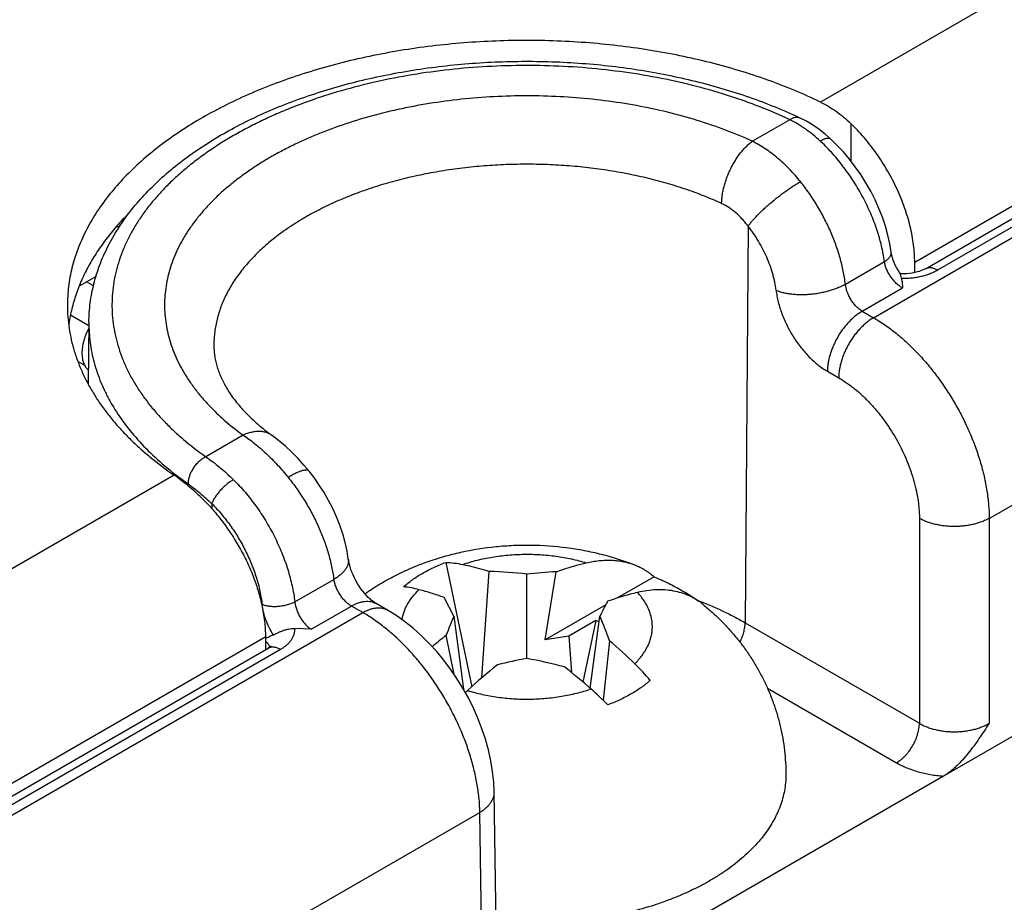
# Model space of a CAD drawing. Header units: inches. Extents: x 0 to 34, y 0 to 22.
# Tile 68 of 103: x 12.938 to 13.536, y 16.616 to 17.153. Entities that reach past the tile are written whole.
import ezdxf

# ---------------------------------------------------------------- set-up
doc = ezdxf.new("R2010")
doc.units = ezdxf.units.IN
doc.header["$LTSCALE"] = 1.87
doc.header["$MEASUREMENT"] = 0
doc.layers.get('0').update_dxf_attribs({"linetype": 'CONTINUOUS'})

msp = doc.modelspace()

# ---------------------------------------------------------------- linework, layer by layer
at = {"color": 7, "linetype": 'CONTINUOUS'}
for p, q in [((13.59036, 17.19853), (13.42446, 17.10274)), ((13.45679, 16.97157), (13.75609, 17.14438)), ((13.64693, 17.10055), (13.48182, 17.00522)), ((13.40582, 17.09198), (13.38309, 17.07885)), ((13.48828, 17.00135), (13.64735, 17.09319)), ((13.49578, 17.0006), (13.6578, 17.09415)), ((13.44293, 17.08972), (13.44293, 17.06698)), ((13.38052, 17.02721), (13.3787, 16.78608)), ((13.52707, 16.84956), (13.8268, 17.02262)), ((13.43969, 16.99203), (13.46342, 17.00573)), ((13.48182, 16.99902), (13.48182, 17.00522)), ((12.98408, 16.99669), (12.97382, 16.99077)), ((13.47328, 16.99831), (13.47307, 16.99832)), ((13.47371, 16.99554), (13.47321, 16.99811)), ((12.98255, 16.99089), (12.97828, 16.99335)), ((13.44993, 16.97553), (13.4744, 16.98966)), ((12.96855, 16.97325), (12.97972, 16.9668)), ((13.44993, 16.97553), (13.45679, 16.97157)), ((12.97974, 16.96891), (12.97934, 16.93122)), ((12.97717, 16.94256), (12.97299, 16.94497)), ((13.42872, 16.93901), (13.43558, 16.93504)), ((13.07356, 16.90014), (13.05082, 16.88701)), ((13.03148, 16.87584), (12.02509, 16.29477)), ((13.8181, 16.87687), (13.4993, 16.6928)), ((13.05444, 16.85846), (13.05442, 16.8556)), ((13.48465, 16.84956), (13.48465, 16.7249)), ((13.52707, 16.84956), (13.52707, 16.7249)), ((13.19676, 16.8228), (13.2125, 16.74717)), ((13.21871, 16.75266), (13.22317, 16.81728)), ((13.25705, 16.77571), (13.26384, 16.81709)), ((13.10493, 16.79875), (13.12867, 16.81245)), ((13.246, 16.76437), (13.246, 16.81564)), ((13.32336, 16.81399), (13.30112, 16.80115)), ((13.2016, 16.79), (13.19571, 16.80143)), ((12.05672, 16.16319), (13.14624, 16.79226)), ((13.1149, 16.7821), (13.13938, 16.79622)), ((13.14624, 16.79226), (13.13938, 16.79622)), ((13.16124, 16.79375), (13.15438, 16.79771)), ((13.29392, 16.797), (13.25705, 16.77571)), ((13.2016, 16.79), (13.20748, 16.74563)), ((13.28786, 16.78737), (13.27154, 16.77795)), ((13.28786, 16.78737), (13.28009, 16.75002)), ((13.28458, 16.74614), (13.2904, 16.79)), ((13.3787, 16.78608), (13.48465, 16.7249)), ((13.1149, 16.7821), (13.10491, 16.78248)), ((13.08725, 16.7774), (12.08245, 16.19725)), ((13.08725, 16.7698), (13.08725, 16.7774)), ((13.2018, 16.75463), (13.19698, 16.77848)), ((13.27154, 16.77795), (13.25705, 16.77571)), ((13.27154, 16.77795), (13.27307, 16.75583)), ((13.29628, 16.77507), (13.29237, 16.73896)), ((12.08791, 16.1928), (13.08876, 16.77067)), ((12.09541, 16.19205), (13.09626, 16.76992)), ((13.39224, 16.74625), (13.47073, 16.70094)), ((13.49928, 16.69279), (13.24727, 16.54728)), ((13.22803, 16.55951), (13.22616, 16.68324)), ((12.127, 16.04119), (13.21737, 16.67075)), ((13.21924, 16.54717), (13.21737, 16.67075))]:
    msp.add_line(p, q, dxfattribs=at)
for points in [[(13.43077, 17.08023), (13.42742, 17.08317), (13.42357, 17.08617), (13.41961, 17.08888), (13.41555, 17.09129), (13.41181, 17.09321)], [(13.46752, 17.01149), (13.4667, 17.01642), (13.46549, 17.02184), (13.46397, 17.02727), (13.46215, 17.03267), (13.46005, 17.03803), (13.45767, 17.04332), (13.45503, 17.04852), (13.45215, 17.05361), (13.44904, 17.05856), (13.4457, 17.06336), (13.44216, 17.06797), (13.43843, 17.07239), (13.43452, 17.07658), (13.43077, 17.08023)], [(13.47321, 16.99811), (13.4726, 16.99899), (13.47165, 17.00048), (13.47079, 17.00201), (13.47001, 17.00355), (13.46932, 17.00509), (13.46875, 17.0066), (13.46827, 17.00806), (13.46791, 17.00943), (13.46764, 17.0107), (13.46752, 17.01149)], [(13.48828, 17.00135), (13.48778, 17.00107), (13.48688, 17.00063), (13.48582, 17.00019), (13.48461, 16.99976), (13.48326, 16.99937), (13.48178, 16.99902), (13.4802, 16.99872), (13.47854, 16.9985), (13.47681, 16.99835), (13.47505, 16.99829), (13.47328, 16.99831)], [(13.11358, 16.87829), (13.11047, 16.88199), (13.10688, 16.88596), (13.10311, 16.88979), (13.09917, 16.89346), (13.09507, 16.89694), (13.09118, 16.89992)], [(13.13745, 16.82472), (13.13665, 16.8296), (13.13547, 16.83491), (13.13401, 16.84017), (13.13226, 16.84536), (13.13024, 16.85048), (13.12798, 16.8555), (13.12549, 16.8604), (13.12276, 16.86518), (13.11981, 16.86983), (13.11665, 16.87433), (13.11358, 16.87829)], [(13.15438, 16.79771), (13.15401, 16.79793), (13.15332, 16.79838), (13.15252, 16.79896), (13.15162, 16.79967), (13.15065, 16.80053), (13.1496, 16.80152), (13.14851, 16.80265), (13.1474, 16.80391), (13.14627, 16.80529), (13.14515, 16.80678), (13.14407, 16.80836), (13.14303, 16.81001), (13.14206, 16.8117), (13.14116, 16.81342), (13.14035, 16.81513), (13.13964, 16.81681), (13.13902, 16.81844), (13.13851, 16.82), (13.1381, 16.82145), (13.13779, 16.82279), (13.13756, 16.824), (13.13745, 16.82472)], [(13.22616, 16.68324), (13.22589, 16.68919), (13.2252, 16.69568), (13.22413, 16.70219), (13.22268, 16.7087), (13.22087, 16.71519), (13.21872, 16.72162), (13.21625, 16.72797), (13.21348, 16.73422), (13.21043, 16.74034), (13.20709, 16.74633), (13.20349, 16.75216), (13.19963, 16.75781), (13.19553, 16.76327), (13.19118, 16.76852), (13.18661, 16.77353), (13.18182, 16.77827), (13.17684, 16.78271), (13.17168, 16.78683), (13.16634, 16.79059), (13.16124, 16.79375)], [(13.09048, 16.77196), (13.09047, 16.77195), (13.09037, 16.77184), (13.09016, 16.77164), (13.08982, 16.77136), (13.08934, 16.77103), (13.08876, 16.77067)]]:
    msp.add_lwpolyline(points, dxfattribs=at)
for centre, radius, start, end in [((13.34767, 16.99671), 0.1125, 46.7177, 47.03343), ((13.00564, 16.97741), 0.05016, 98.31686, 100.79529), ((13.15802, 17.03812), 0.20496, 232.04492, 234.83982), ((13.21504, 16.54492), 0.27248, 83.47559, 88.28922), ((13.27716, 16.54241), 0.275, 92.77741, 96.50735), ((13.54625, 16.66561), 0.28448, 152.01901, 154.07137), ((13.46436, 16.67795), 0.28566, 156.90562, 159.3951), ((13.25567, 16.70397), 0.0894, 67.44885, 68.89732), ((13.01952, 16.67465), 0.29442, 19.94227, 23.06632), ((13.11439, 16.72935), 0.05443, 119.4442, 119.90961), ((13.3957, 16.52873), 0.31917, 128.50826, 130.48416), ((13.10766, 16.55217), 0.292, 45.70373, 49.76197), ((13.30915, 16.43148), 0.33883, 100.74103, 103.82902), ((13.18231, 16.42899), 0.34137, 75.3192, 79.2476), ((13.43024, 16.50656), 0.32452, 128.51528, 132.75478), ((13.03066, 16.45595), 0.38561, 48.73572, 51.85628), ((13.20649, 16.65336), 0.15055, 40.44956, 45.72848), ((13.32113, 16.62434), 0.16397, 132.69688, 133.33105), ((13.15337, 16.59599), 0.19942, 44.64861, 48.70012)]:
    msp.add_arc(centre, radius, start, end, dxfattribs=at)
for points, knots in [([(13.42446, 17.10274), (13.41932, 17.10522), (13.40876, 17.10994), (13.39233, 17.11627), (13.37518, 17.12191), (13.35738, 17.12684), (13.33902, 17.13103), (13.32019, 17.13446), (13.301, 17.13711), (13.28152, 17.13897), (13.26187, 17.14004), (13.24213, 17.1403), (13.22242, 17.13975), (13.20281, 17.1384), (13.18343, 17.13626), (13.16435, 17.13333), (13.14568, 17.12962), (13.12751, 17.12517), (13.10993, 17.11999), (13.09303, 17.1141), (13.07688, 17.10753), (13.06159, 17.10033), (13.0472, 17.09251), (13.03381, 17.08413), (13.02148, 17.07522), (13.01027, 17.06582), (13.00023, 17.05599), (12.99141, 17.04576), (12.98387, 17.03519), (12.97863, 17.02607), (12.97514, 17.01866), (12.97288, 17.0131), (12.97096, 17.0075), (12.96939, 17.00186), (12.96816, 16.99619), (12.96729, 16.9905), (12.96676, 16.9848), (12.96664, 16.98099), (12.96664, 16.97909)], [0, 0, 0, 0, 0.031906, 0.064752, 0.098459, 0.13294, 0.168096, 0.203824, 0.24001, 0.27654, 0.313293, 0.350148, 0.38698, 0.423668, 0.460089, 0.496126, 0.531662, 0.56659, 0.600807, 0.634217, 0.666736, 0.698292, 0.728824, 0.758287, 0.786655, 0.813922, 0.840101, 0.865236, 0.889394, 0.912672, 0.924025, 0.935208, 0.946243, 0.95715, 0.967955, 0.978681, 0.989354, 1, 1, 1, 1]), ([(12.97974, 16.96891), (12.97976, 16.97086), (12.97992, 16.97478), (12.98051, 16.98064), (12.98145, 16.98647), (12.98273, 16.99227), (12.98436, 16.99801), (12.98632, 17.0037), (12.98861, 17.00932), (12.99212, 17.01676), (12.99732, 17.02587), (13.00474, 17.03634), (13.01333, 17.04639), (13.02302, 17.05599), (13.03377, 17.0651), (13.04551, 17.07369), (13.05819, 17.08174), (13.07175, 17.08922), (13.08614, 17.0961), (13.10127, 17.10236), (13.1171, 17.10797), (13.13353, 17.11292), (13.1505, 17.11718), (13.16792, 17.12073), (13.18571, 17.12356), (13.2038, 17.12565), (13.22208, 17.127), (13.24049, 17.1276), (13.25891, 17.12745), (13.27728, 17.12655), (13.29549, 17.1249), (13.31347, 17.12251), (13.33113, 17.11939), (13.34838, 17.11555), (13.36514, 17.11101), (13.38133, 17.1058), (13.39689, 17.09992), (13.40692, 17.09552), (13.41181, 17.09321)], [0, 0, 0, 0, 0.011519, 0.023057, 0.034634, 0.046267, 0.057972, 0.069766, 0.081666, 0.093689, 0.118151, 0.143274, 0.169152, 0.195863, 0.223461, 0.251979, 0.281432, 0.311812, 0.343094, 0.375237, 0.408185, 0.441869, 0.476209, 0.511116, 0.546493, 0.582236, 0.618237, 0.654386, 0.690568, 0.726671, 0.762582, 0.79819, 0.83339, 0.868081, 0.902167, 0.935565, 0.968197, 1, 1, 1, 1]), ([(13.40582, 17.09198), (13.39972, 17.09487), (13.39032, 17.0989), (13.37743, 17.10367), (13.36395, 17.10818), (13.34648, 17.11311), (13.32483, 17.11786), (13.30252, 17.12145), (13.27973, 17.12384), (13.25666, 17.12502), (13.2335, 17.12497), (13.21045, 17.1237), (13.18769, 17.12121), (13.16542, 17.11753), (13.14383, 17.11269), (13.1231, 17.10672), (13.10654, 17.10081), (13.09388, 17.09555), (13.08479, 17.09139), (13.07604, 17.087), (13.06765, 17.08237), (13.05964, 17.07753), (13.05201, 17.07248), (13.0448, 17.06724), (13.03801, 17.06181), (13.03167, 17.0562), (13.02577, 17.05043), (13.02034, 17.04451), (13.01538, 17.03845), (13.01091, 17.03226), (13.00694, 17.02596), (13.00347, 17.01956), (13.00052, 17.01307), (12.99809, 17.00651), (12.99618, 16.99989), (12.9948, 16.99323), (12.99396, 16.98653), (12.99365, 16.97982), (12.99387, 16.97311), (12.99463, 16.96641), (12.99593, 16.95974), (12.99775, 16.95311), (13.0001, 16.94654), (13.00297, 16.94004), (13.00636, 16.93362), (13.01025, 16.92731), (13.01464, 16.9211), (13.01952, 16.91502), (13.02488, 16.90908), (13.0307, 16.90328), (13.03918, 16.89567), (13.04604, 16.89038), (13.05082, 16.88701)], [0, 0, 0, 0, 0.03401, 0.051492, 0.069268, 0.105617, 0.14289, 0.180895, 0.219432, 0.258287, 0.297244, 0.336081, 0.374584, 0.412539, 0.449744, 0.486012, 0.521173, 0.538293, 0.555083, 0.57153, 0.58762, 0.603344, 0.618696, 0.63367, 0.648267, 0.662486, 0.676334, 0.68982, 0.702956, 0.715759, 0.728252, 0.740459, 0.752411, 0.764141, 0.775689, 0.787094, 0.798403, 0.80966, 0.820914, 0.832211, 0.843598, 0.85512, 0.866819, 0.878733, 0.890898, 0.903343, 0.916096, 0.929178, 0.942607, 0.956397, 0.970557, 1, 1, 1, 1]), ([(13.38309, 17.07885), (13.37775, 17.0813), (13.36671, 17.0859), (13.34947, 17.09178), (13.33137, 17.09673), (13.31257, 17.10072), (13.29322, 17.10371), (13.27348, 17.10567), (13.25352, 17.10658), (13.2335, 17.10645), (13.21357, 17.10528), (13.19392, 17.10306), (13.17469, 17.09982), (13.15605, 17.09559), (13.13815, 17.0904), (13.12114, 17.08429), (13.10769, 17.07843), (13.09751, 17.0733), (13.09025, 17.06931), (13.08332, 17.06512), (13.07673, 17.06076), (13.07048, 17.05623), (13.0646, 17.05154), (13.05909, 17.0467), (13.05397, 17.04171), (13.04925, 17.0366), (13.04494, 17.03137), (13.04104, 17.02603), (13.03756, 17.02059), (13.03452, 17.01507), (13.03191, 17.00946), (13.02975, 17.0038), (13.02804, 16.99808), (13.02679, 16.99232), (13.02599, 16.98654), (13.02564, 16.98073), (13.02576, 16.97493), (13.02633, 16.96913), (13.02736, 16.96336), (13.02885, 16.95762), (13.03078, 16.95193), (13.03317, 16.94629), (13.03599, 16.94073), (13.03925, 16.93524), (13.04294, 16.92985), (13.04705, 16.92457), (13.05157, 16.91939), (13.0565, 16.91435), (13.06368, 16.90771), (13.0695, 16.90308), (13.07356, 16.90014)], [0, 0, 0, 0, 0.034214, 0.06964, 0.106129, 0.143508, 0.181591, 0.220178, 0.259058, 0.29802, 0.336848, 0.375328, 0.413254, 0.450429, 0.486668, 0.521806, 0.555698, 0.572142, 0.588233, 0.603962, 0.619322, 0.634308, 0.64892, 0.663158, 0.677029, 0.690539, 0.703703, 0.716536, 0.729059, 0.741296, 0.753277, 0.765035, 0.776606, 0.788031, 0.799354, 0.810618, 0.821871, 0.833159, 0.844527, 0.856021, 0.867681, 0.879546, 0.891652, 0.90403, 0.916705, 0.929702, 0.943038, 0.956728, 0.970783, 1, 1, 1, 1]), ([(13.42446, 17.10274), (13.4261, 17.10195), (13.42937, 17.1002), (13.43408, 17.09714), (13.43863, 17.09365), (13.44152, 17.09107), (13.44293, 17.08972)], [0, 0, 0, 0, 0.241735, 0.488997, 0.741797, 1, 1, 1, 1]), ([(13.40582, 17.09198), (13.40609, 17.09217), (13.40662, 17.09251), (13.40743, 17.09294), (13.40823, 17.09327), (13.40901, 17.09348), (13.40977, 17.09359), (13.41049, 17.09358), (13.41117, 17.09346), (13.4116, 17.0933), (13.41181, 17.09321)], [0, 0, 0, 0, 0.152589, 0.296163, 0.430775, 0.556879, 0.675316, 0.787398, 0.894902, 1, 1, 1, 1]), ([(13.42435, 17.07903), (13.42291, 17.08036), (13.42, 17.08291), (13.41542, 17.08637), (13.41071, 17.08942), (13.40746, 17.09118), (13.40582, 17.09198)], [0, 0, 0, 0, 0.258797, 0.511894, 0.75901, 1, 1, 1, 1]), ([(13.48182, 17.00522), (13.48182, 17.00696), (13.4817, 17.0105), (13.48117, 17.01587), (13.48031, 17.02138), (13.4791, 17.027), (13.47757, 17.03267), (13.47572, 17.03838), (13.47356, 17.04409), (13.47111, 17.04975), (13.46838, 17.05535), (13.46538, 17.06084), (13.46214, 17.06619), (13.45867, 17.07136), (13.455, 17.07633), (13.45115, 17.08107), (13.44714, 17.08554), (13.44435, 17.08836), (13.44293, 17.08972)], [0, 0, 0, 0, 0.054696, 0.111389, 0.169941, 0.230185, 0.291924, 0.354943, 0.419008, 0.483871, 0.549274, 0.614954, 0.680641, 0.746068, 0.810971, 0.87509, 0.938178, 1, 1, 1, 1]), ([(13.42435, 17.07903), (13.42469, 17.07924), (13.42537, 17.07963), (13.42639, 17.08011), (13.42733, 17.08047), (13.42821, 17.0807), (13.42889, 17.08078), (13.42938, 17.08077), (13.42971, 17.08073), (13.43002, 17.08066), (13.4303, 17.08055), (13.43055, 17.08041), (13.4307, 17.08029), (13.43077, 17.08023)], [0, 0, 0, 0, 0.176876, 0.339029, 0.485423, 0.615581, 0.729803, 0.781386, 0.829647, 0.875016, 0.918057, 0.959454, 1, 1, 1, 1]), ([(13.36442, 17.04102), (13.36442, 17.04184), (13.3645, 17.04352), (13.36478, 17.04608), (13.36524, 17.04872), (13.36587, 17.05142), (13.36666, 17.05414), (13.3676, 17.05686), (13.36869, 17.05957), (13.36992, 17.06222), (13.37127, 17.06479), (13.37273, 17.06727), (13.3743, 17.06963), (13.37594, 17.07184), (13.37765, 17.07389), (13.37942, 17.07575), (13.38121, 17.07741), (13.38246, 17.0784), (13.38309, 17.07885)], [0, 0, 0, 0, 0.056692, 0.11607, 0.177812, 0.241544, 0.306857, 0.373309, 0.44044, 0.507778, 0.574849, 0.64118, 0.706314, 0.769814, 0.831272, 0.890323, 0.94665, 1, 1, 1, 1]), ([(13.41233, 17.05433), (13.41023, 17.05696), (13.40584, 17.06197), (13.39982, 17.06761), (13.39479, 17.07161), (13.38975, 17.07518), (13.38579, 17.0775), (13.38309, 17.07885)], [0, 0, 0, 0, 0.263032, 0.518351, 0.642638, 0.764431, 1, 1, 1, 1]), ([(13.46342, 17.00573), (13.46321, 17.00732), (13.46268, 17.01054), (13.46165, 17.01537), (13.46037, 17.02025), (13.45831, 17.02686), (13.45514, 17.0351), (13.45049, 17.04477), (13.44505, 17.05413), (13.43891, 17.06299), (13.43219, 17.07121), (13.42731, 17.07624), (13.4248, 17.07861)], [0, 0, 0, 0, 0.057399, 0.11627, 0.176472, 0.237855, 0.363467, 0.491704, 0.621034, 0.749883, 0.876698, 1, 1, 1, 1]), ([(13.36442, 17.04102), (13.36088, 17.04264), (13.3536, 17.04574), (13.34232, 17.04987), (13.33057, 17.05354), (13.3184, 17.05672), (13.30587, 17.0594), (13.29305, 17.06156), (13.28, 17.06321), (13.26678, 17.06432), (13.25346, 17.06489), (13.2401, 17.06492), (13.22677, 17.06441), (13.21354, 17.06336), (13.20046, 17.06178), (13.18761, 17.05968), (13.17505, 17.05706), (13.16283, 17.05393), (13.15103, 17.05032), (13.13969, 17.04625), (13.12887, 17.04172), (13.11863, 17.03676), (13.10901, 17.0314), (13.10007, 17.02567), (13.09184, 17.01958), (13.08438, 17.01318), (13.0777, 17.00648), (13.07185, 16.99953), (13.06686, 16.99235), (13.06276, 16.98498), (13.06007, 16.97866), (13.0584, 16.97357), (13.05738, 16.96975), (13.0566, 16.96591), (13.05606, 16.96206), (13.05574, 16.9582), (13.05569, 16.95562), (13.05571, 16.95433)], [0, 0, 0, 0, 0.032261, 0.06543, 0.099429, 0.134165, 0.169542, 0.205453, 0.241787, 0.278428, 0.315258, 0.352155, 0.388999, 0.425668, 0.462044, 0.498011, 0.533455, 0.568272, 0.602361, 0.635632, 0.668003, 0.699404, 0.729779, 0.759087, 0.787305, 0.81443, 0.84048, 0.865499, 0.88956, 0.912762, 0.935236, 0.946252, 0.957147, 0.967944, 0.978668, 0.989345, 1, 1, 1, 1]), ([(13.38052, 17.02721), (13.38089, 17.02773), (13.3817, 17.02881), (13.38304, 17.03044), (13.38456, 17.03215), (13.38624, 17.03394), (13.38807, 17.03577), (13.39003, 17.03764), (13.3921, 17.03953), (13.395, 17.04205), (13.39875, 17.04511), (13.4026, 17.048), (13.4057, 17.05017), (13.40796, 17.05167), (13.41016, 17.05306), (13.41162, 17.05392), (13.41233, 17.05433)], [0, 0, 0, 0, 0.045691, 0.096063, 0.150718, 0.209196, 0.270993, 0.335563, 0.402327, 0.470683, 0.609678, 0.74751, 0.814425, 0.879193, 0.941234, 1, 1, 1, 1]), ([(13.43969, 16.99203), (13.43936, 16.99467), (13.43847, 17.00003), (13.43649, 17.00806), (13.43386, 17.01617), (13.43063, 17.02425), (13.42682, 17.0322), (13.42248, 17.03993), (13.41767, 17.04734), (13.41416, 17.05205), (13.41233, 17.05433)], [0, 0, 0, 0, 0.11594, 0.236306, 0.360276, 0.486929, 0.61527, 0.744263, 0.872853, 1, 1, 1, 1]), ([(13.38052, 17.02721), (13.37996, 17.02797), (13.37881, 17.02945), (13.3764, 17.03225), (13.3738, 17.03481), (13.37101, 17.03707), (13.36819, 17.03906), (13.36595, 17.04031), (13.36442, 17.04102)], [0, 0, 0, 0, 0.131733, 0.262092, 0.517343, 0.641818, 0.763868, 1, 1, 1, 1]), ([(13.00399, 17.03511), (13.00144, 17.03255), (12.99657, 17.02735), (12.98991, 17.01921), (12.98406, 17.01085), (12.97902, 17.00232), (12.97481, 16.99363), (12.972, 16.98625), (12.97019, 16.98031), (12.96905, 16.97585), (12.96813, 16.97138), (12.96766, 16.96838), (12.96746, 16.96688)], [0, 0, 0, 0, 0.137658, 0.270988, 0.400248, 0.525773, 0.647977, 0.767353, 0.826169, 0.884495, 0.942411, 1, 1, 1, 1]), ([(13.39753, 16.98822), (13.39733, 16.98988), (13.39692, 16.99237), (13.39618, 16.99568), (13.39529, 16.99907), (13.39393, 17.00333), (13.39191, 17.00839), (13.38954, 17.01336), (13.38729, 17.0174), (13.38533, 17.02053), (13.3838, 17.02282), (13.3822, 17.02505), (13.38108, 17.0265), (13.38052, 17.02721)], [0, 0, 0, 0, 0.116015, 0.175731, 0.236448, 0.360439, 0.487089, 0.615403, 0.744353, 0.808745, 0.872901, 0.936699, 1, 1, 1, 1]), ([(13.46342, 17.00573), (13.46377, 17.00594), (13.46441, 17.00635), (13.46529, 17.00703), (13.46604, 17.00775), (13.46665, 17.00848), (13.46711, 17.00923), (13.46742, 17.00999), (13.46756, 17.01075), (13.46755, 17.01125), (13.46752, 17.01149)], [0, 0, 0, 0, 0.159992, 0.309308, 0.447566, 0.574875, 0.691932, 0.800171, 0.901849, 1, 1, 1, 1]), ([(13.4744, 16.98966), (13.47407, 16.98984), (13.47342, 16.99023), (13.47212, 16.99112), (13.47054, 16.99245), (13.46879, 16.9943), (13.4672, 16.99638), (13.46583, 16.99863), (13.46472, 17.00098), (13.46389, 17.00334), (13.46354, 17.00495), (13.46342, 17.00573)], [0, 0, 0, 0, 0.055891, 0.113938, 0.23561, 0.363111, 0.494048, 0.625802, 0.755699, 0.881183, 1, 1, 1, 1]), ([(13.48828, 17.00135), (13.48853, 17.00149), (13.48905, 17.00173), (13.4899, 17.00197), (13.4908, 17.00207), (13.49174, 17.00204), (13.49273, 17.00187), (13.49374, 17.00157), (13.49477, 17.00115), (13.49544, 17.0008), (13.49578, 17.0006)], [0, 0, 0, 0, 0.10801, 0.218057, 0.331994, 0.451351, 0.577272, 0.710494, 0.851395, 1, 1, 1, 1]), ([(13.47371, 16.99553), (13.47422, 16.99553), (13.47524, 16.99553), (13.47676, 16.99557), (13.47828, 16.99566), (13.47979, 16.99579), (13.48128, 16.99596), (13.48276, 16.99618), (13.48422, 16.99644), (13.48611, 16.99685), (13.48841, 16.99745), (13.49104, 16.99834), (13.4935, 16.99938), (13.49505, 17.00018), (13.49578, 17.0006)], [0, 0, 0, 0, 0.066618, 0.1332, 0.199611, 0.265741, 0.331483, 0.396725, 0.461357, 0.525272, 0.650553, 0.771852, 0.888501, 1, 1, 1, 1]), ([(13.47371, 16.99553), (13.47393, 16.99457), (13.47415, 16.9931), (13.47431, 16.99113), (13.47437, 16.99015), (13.4744, 16.98966)], [0, 0, 0, 0, 0.501584, 0.75093, 1, 1, 1, 1]), ([(13.39753, 16.98822), (13.39824, 16.98795), (13.39972, 16.98744), (13.40206, 16.98682), (13.40456, 16.98633), (13.40719, 16.98597), (13.40994, 16.98575), (13.41276, 16.98567), (13.41565, 16.98572), (13.41856, 16.98592), (13.42148, 16.98625), (13.42437, 16.98671), (13.42721, 16.98731), (13.42996, 16.98803), (13.43261, 16.98886), (13.43512, 16.98981), (13.43748, 16.99085), (13.43898, 16.99163), (13.43969, 16.99203)], [0, 0, 0, 0, 0.052478, 0.108168, 0.166796, 0.228021, 0.291451, 0.356653, 0.423164, 0.490499, 0.55816, 0.625643, 0.692447, 0.758082, 0.822077, 0.88399, 0.943416, 1, 1, 1, 1]), ([(13.44993, 16.97553), (13.44928, 16.97591), (13.448, 16.9768), (13.44622, 16.97841), (13.44456, 16.98032), (13.44307, 16.98246), (13.4418, 16.98476), (13.44079, 16.98717), (13.44006, 16.98959), (13.43978, 16.99123), (13.43969, 16.99203)], [0, 0, 0, 0, 0.112269, 0.232621, 0.359229, 0.489794, 0.62175, 0.752441, 0.879293, 1, 1, 1, 1]), ([(13.39753, 16.98822), (13.39767, 16.98705), (13.39804, 16.98466), (13.3991, 16.97983), (13.40062, 16.97499), (13.40255, 16.97021), (13.40421, 16.96664), (13.40607, 16.96314), (13.4081, 16.95974), (13.4103, 16.95646), (13.4134, 16.95233), (13.41676, 16.94852), (13.42035, 16.9451), (13.42308, 16.9428), (13.42585, 16.94076), (13.42776, 16.93956), (13.42872, 16.93901)], [0, 0, 0, 0, 0.059181, 0.120215, 0.246748, 0.31171, 0.377362, 0.443371, 0.509397, 0.575103, 0.640153, 0.76696, 0.828175, 0.887559, 0.944894, 1, 1, 1, 1]), ([(12.96664, 16.97909), (12.96664, 16.97675), (12.96682, 16.97207), (12.96761, 16.96506), (12.96894, 16.95809), (12.97078, 16.95115), (12.97315, 16.94427), (12.97603, 16.93746), (12.97942, 16.93072), (12.98332, 16.92408), (12.98771, 16.91755), (12.99259, 16.91113), (12.99794, 16.90484), (13.00377, 16.8987), (13.01005, 16.8927), (13.01912, 16.88483), (13.02642, 16.87934), (13.03148, 16.87584)], [0, 0, 0, 0, 0.055254, 0.110715, 0.166588, 0.223071, 0.280347, 0.33859, 0.397957, 0.458586, 0.520601, 0.584106, 0.649185, 0.715909, 0.784328, 0.854476, 1, 1, 1, 1]), ([(13.44993, 16.97553), (13.44922, 16.97513), (13.44781, 16.97423), (13.44577, 16.9727), (13.44376, 16.97096), (13.44182, 16.96903), (13.43995, 16.96693), (13.43817, 16.96469), (13.43651, 16.96231), (13.43497, 16.95983), (13.43358, 16.95726), (13.43234, 16.95463), (13.43126, 16.95197), (13.43036, 16.94931), (13.42965, 16.94665), (13.42913, 16.94404), (13.42881, 16.9415), (13.42872, 16.93982), (13.42872, 16.93901)], [0, 0, 0, 0, 0.055793, 0.114074, 0.174607, 0.237099, 0.301214, 0.36658, 0.432801, 0.499463, 0.566143, 0.63242, 0.697878, 0.76212, 0.82477, 0.885488, 0.943979, 1, 1, 1, 1]), ([(13.45679, 16.97157), (13.45609, 16.97116), (13.45468, 16.97027), (13.45263, 16.96873), (13.45063, 16.96699), (13.44868, 16.96507), (13.44681, 16.96297), (13.44504, 16.96072), (13.44337, 16.95835), (13.44183, 16.95586), (13.44044, 16.9533), (13.4392, 16.95067), (13.43812, 16.94801), (13.43723, 16.94534), (13.43651, 16.94269), (13.43599, 16.94008), (13.43567, 16.93754), (13.43559, 16.93586), (13.43558, 16.93504)], [0, 0, 0, 0, 0.055793, 0.114074, 0.174607, 0.237099, 0.301214, 0.36658, 0.432801, 0.499463, 0.566143, 0.63242, 0.697878, 0.76212, 0.82477, 0.885488, 0.943979, 1, 1, 1, 1]), ([(13.45679, 16.97157), (13.45915, 16.97021), (13.46263, 16.96799), (13.46715, 16.96474), (13.47172, 16.96118), (13.47733, 16.9563), (13.4838, 16.94987), (13.49002, 16.94287), (13.49591, 16.93537), (13.50143, 16.92743), (13.50653, 16.91914), (13.51115, 16.91057), (13.51525, 16.9018), (13.5188, 16.89291), (13.52175, 16.88399), (13.52408, 16.87513), (13.52578, 16.86641), (13.52681, 16.8579), (13.52707, 16.8523), (13.52707, 16.84956)], [0, 0, 0, 0, 0.055761, 0.084588, 0.114007, 0.174487, 0.236922, 0.30098, 0.366293, 0.432468, 0.499093, 0.565751, 0.63202, 0.697489, 0.761761, 0.824464, 0.88526, 0.943852, 1, 1, 1, 1]), ([(12.97974, 16.96891), (12.97972, 16.96685), (12.97982, 16.96272), (12.9804, 16.95654), (12.98141, 16.95037), (12.98285, 16.94424), (12.98472, 16.93814), (12.987, 16.9321), (12.98971, 16.92611), (12.99392, 16.91814), (13.00024, 16.90836), (13.00933, 16.89715), (13.01995, 16.8864), (13.02781, 16.87975), (13.03196, 16.87651)], [0, 0, 0, 0, 0.056197, 0.112546, 0.169228, 0.226415, 0.284274, 0.342959, 0.402616, 0.463374, 0.588603, 0.719463, 0.85649, 1, 1, 1, 1]), ([(12.97968, 16.96514), (12.97902, 16.96389), (12.97813, 16.96198), (12.97716, 16.95937), (12.97657, 16.95742), (12.97609, 16.9555), (12.97575, 16.9536), (12.97555, 16.95176), (12.9755, 16.95054), (12.9755, 16.94995)], [0, 0, 0, 0, 0.266344, 0.397026, 0.52511, 0.649975, 0.771054, 0.887864, 1, 1, 1, 1]), ([(13.05571, 16.95433), (13.05572, 16.95328), (13.05582, 16.95116), (13.0562, 16.94798), (13.05682, 16.94476), (13.0577, 16.94149), (13.05883, 16.93818), (13.06024, 16.93481), (13.06193, 16.93139), (13.06465, 16.92666), (13.06795, 16.92196), (13.07178, 16.91733), (13.07503, 16.91378), (13.07861, 16.91024), (13.0839, 16.90547), (13.08819, 16.90209), (13.09119, 16.89992)], [0, 0, 0, 0, 0.04687, 0.094407, 0.142933, 0.192927, 0.244811, 0.298916, 0.355524, 0.41487, 0.542371, 0.610781, 0.682351, 0.757089, 0.83498, 1, 1, 1, 1]), ([(12.9755, 16.94995), (12.9755, 16.9494), (12.97554, 16.94833), (12.97573, 16.94676), (12.97604, 16.9453), (12.97648, 16.94394), (12.97704, 16.9427), (12.97771, 16.94158), (12.9785, 16.94061), (12.9791, 16.94005), (12.97942, 16.9398)], [0, 0, 0, 0, 0.146554, 0.28637, 0.419428, 0.545949, 0.666393, 0.781496, 0.892273, 1, 1, 1, 1]), ([(13.43558, 16.93504), (13.4364, 16.93457), (13.43802, 16.93358), (13.44043, 16.93199), (13.44283, 16.93026), (13.44602, 16.92777), (13.44995, 16.92435), (13.45448, 16.91985), (13.45882, 16.91494), (13.46435, 16.9079), (13.47053, 16.89841), (13.47561, 16.88828), (13.47891, 16.87994), (13.48097, 16.87369), (13.48259, 16.86748), (13.48358, 16.86234), (13.48413, 16.8583), (13.48443, 16.85534), (13.48461, 16.85243), (13.48465, 16.85051), (13.48465, 16.84956)], [0, 0, 0, 0, 0.027564, 0.055769, 0.084586, 0.113995, 0.174458, 0.236873, 0.300913, 0.366209, 0.498929, 0.631797, 0.697276, 0.761568, 0.824298, 0.885131, 0.914745, 0.943776, 0.972205, 1, 1, 1, 1]), ([(13.09118, 16.89992), (13.09091, 16.90012), (13.09034, 16.90049), (13.08945, 16.90099), (13.0885, 16.90141), (13.08718, 16.90188), (13.08542, 16.90228), (13.08359, 16.90242), (13.08207, 16.90239), (13.08049, 16.90226), (13.07845, 16.90189), (13.07599, 16.90117), (13.07437, 16.90051), (13.07356, 16.90014)], [0, 0, 0, 0, 0.055092, 0.110407, 0.166165, 0.222573, 0.338015, 0.458151, 0.520333, 0.584025, 0.716131, 0.854801, 1, 1, 1, 1]), ([(13.07356, 16.90014), (13.07472, 16.89936), (13.07707, 16.89772), (13.08054, 16.89505), (13.08401, 16.89215), (13.08748, 16.88902), (13.09092, 16.88568), (13.09431, 16.88213), (13.09765, 16.8784), (13.09981, 16.87582), (13.10087, 16.8745)], [0, 0, 0, 0, 0.111957, 0.228341, 0.348843, 0.473118, 0.600789, 0.731447, 0.864664, 1, 1, 1, 1]), ([(13.05082, 16.88701), (13.05009, 16.88666), (13.04864, 16.88582), (13.04663, 16.88422), (13.04478, 16.8823), (13.04315, 16.88013), (13.04181, 16.87779), (13.04096, 16.87574), (13.04047, 16.8741), (13.04012, 16.87253), (13.04, 16.87134), (13.03999, 16.87056)], [0, 0, 0, 0, 0.117759, 0.242913, 0.373108, 0.50553, 0.637169, 0.765087, 0.826852, 0.88675, 1, 1, 1, 1]), ([(13.05082, 16.88701), (13.05223, 16.88605), (13.05506, 16.88401), (13.05925, 16.88068), (13.06347, 16.87701), (13.06622, 16.87441), (13.0676, 16.87305)], [0, 0, 0, 0, 0.233694, 0.479026, 0.734881, 1, 1, 1, 1]), ([(13.04836, 16.86191), (13.04696, 16.86325), (13.04416, 16.86584), (13.03991, 16.86949), (13.0357, 16.87282), (13.03288, 16.87488), (13.03148, 16.87584)], [0, 0, 0, 0, 0.265778, 0.521976, 0.767148, 1, 1, 1, 1]), ([(13.11358, 16.87829), (13.11354, 16.87834), (13.11346, 16.87843), (13.11326, 16.87859), (13.11295, 16.87875), (13.11251, 16.87887), (13.112, 16.87892), (13.11142, 16.8789), (13.11077, 16.87881), (13.11004, 16.87866), (13.10925, 16.87845), (13.1084, 16.87817), (13.10748, 16.87782), (13.1065, 16.87742), (13.10508, 16.87677), (13.10319, 16.87581), (13.10167, 16.87496), (13.10087, 16.8745)], [0, 0, 0, 0, 0.013313, 0.026874, 0.055595, 0.087779, 0.124499, 0.166434, 0.213978, 0.267339, 0.326594, 0.391731, 0.462667, 0.539272, 0.621369, 0.801148, 1, 1, 1, 1]), ([(13.03999, 16.87056), (13.04119, 16.86971), (13.04361, 16.86792), (13.04721, 16.86503), (13.05085, 16.86186), (13.05324, 16.85962), (13.05444, 16.85846)], [0, 0, 0, 0, 0.233406, 0.478617, 0.734556, 1, 1, 1, 1]), ([(13.0676, 16.87305), (13.06726, 16.87287), (13.06658, 16.87246), (13.06556, 16.8718), (13.06453, 16.87106), (13.06315, 16.86997), (13.06146, 16.86847), (13.05957, 16.86653), (13.05813, 16.86481), (13.0571, 16.86341), (13.0564, 16.86237), (13.05578, 16.86136), (13.05524, 16.86036), (13.0548, 16.85941), (13.05455, 16.85877), (13.05444, 16.85846)], [0, 0, 0, 0, 0.057994, 0.118989, 0.182526, 0.248122, 0.383352, 0.520322, 0.654548, 0.719281, 0.781732, 0.841428, 0.897941, 0.9509, 1, 1, 1, 1]), ([(13.0676, 16.87305), (13.06882, 16.87186), (13.07122, 16.86938), (13.07588, 16.86415), (13.08138, 16.85711), (13.08735, 16.84806), (13.09262, 16.83852), (13.09638, 16.83026), (13.09895, 16.82355), (13.10064, 16.81853), (13.10209, 16.81352), (13.1033, 16.80855), (13.10426, 16.80363), (13.10474, 16.80036), (13.10493, 16.79875)], [0, 0, 0, 0, 0.060545, 0.122241, 0.248349, 0.376855, 0.506169, 0.63467, 0.698128, 0.760793, 0.82248, 0.883016, 0.942238, 1, 1, 1, 1]), ([(13.10087, 16.8745), (13.10271, 16.87223), (13.10625, 16.86753), (13.1111, 16.86015), (13.11548, 16.85245), (13.11935, 16.84452), (13.12265, 16.83648), (13.12533, 16.82841), (13.12738, 16.82041), (13.12832, 16.81508), (13.12867, 16.81245)], [0, 0, 0, 0, 0.12735, 0.256109, 0.385223, 0.513626, 0.640269, 0.764149, 0.884335, 1, 1, 1, 1]), ([(13.08498, 16.79704), (13.08433, 16.79999), (13.08275, 16.80594), (13.07967, 16.81476), (13.07589, 16.8235), (13.07144, 16.83205), (13.06641, 16.84029), (13.06086, 16.84808), (13.05487, 16.85533), (13.05057, 16.85979), (13.04836, 16.86191)], [0, 0, 0, 0, 0.120202, 0.24414, 0.370694, 0.498665, 0.626808, 0.753878, 0.878656, 1, 1, 1, 1]), ([(13.05444, 16.85846), (13.05544, 16.85747), (13.05742, 16.85543), (13.06027, 16.85221), (13.06302, 16.84881), (13.06657, 16.84406), (13.06984, 16.83906), (13.07283, 16.83386), (13.07562, 16.82855), (13.07868, 16.82177), (13.08117, 16.81483), (13.08277, 16.80927), (13.08376, 16.80516), (13.08454, 16.8011), (13.08493, 16.79841), (13.08509, 16.79707)], [0, 0, 0, 0, 0.060495, 0.122145, 0.18478, 0.248214, 0.376684, 0.441346, 0.506014, 0.63453, 0.760667, 0.82238, 0.882946, 0.942202, 1, 1, 1, 1]), ([(13.52707, 16.84956), (13.52636, 16.84916), (13.52487, 16.8484), (13.52251, 16.84741), (13.51998, 16.84655), (13.51732, 16.84584), (13.51455, 16.84528), (13.5117, 16.84488), (13.5088, 16.84463), (13.50586, 16.84455), (13.50292, 16.84463), (13.50002, 16.84488), (13.49717, 16.84528), (13.4944, 16.84584), (13.49174, 16.84655), (13.48921, 16.84741), (13.48685, 16.8484), (13.48536, 16.84916), (13.48465, 16.84956)], [0, 0, 0, 0, 0.055701, 0.113959, 0.174527, 0.237101, 0.301332, 0.366834, 0.4332, 0.5, 0.5668, 0.633166, 0.698668, 0.762899, 0.825473, 0.886041, 0.944299, 1, 1, 1, 1]), ([(13.14756, 16.80375), (13.15046, 16.80577), (13.15641, 16.80962), (13.16572, 16.81477), (13.17536, 16.81929), (13.1853, 16.82318), (13.19548, 16.82644), (13.20935, 16.82996), (13.22355, 16.83223), (13.23788, 16.83326), (13.25226, 16.83347), (13.26663, 16.83244), (13.28081, 16.83017), (13.29129, 16.82785), (13.30158, 16.8249), (13.3083, 16.82252), (13.31162, 16.82122)], [0, 0, 0, 0, 0.061927, 0.123903, 0.185967, 0.248154, 0.310491, 0.372993, 0.498408, 0.561311, 0.624259, 0.75, 0.812739, 0.875323, 0.937742, 1, 1, 1, 1]), ([(13.20702, 16.82154), (13.20989, 16.82252), (13.21582, 16.82426), (13.22503, 16.82615), (13.23458, 16.82735), (13.24432, 16.82783), (13.25409, 16.8276), (13.26373, 16.82664), (13.27307, 16.82499), (13.27912, 16.8234), (13.28206, 16.82249)], [0, 0, 0, 0, 0.119452, 0.243139, 0.369819, 0.498144, 0.626711, 0.754109, 0.878967, 1, 1, 1, 1]), ([(13.13745, 16.82472), (13.13748, 16.82446), (13.13752, 16.82394), (13.1375, 16.82315), (13.13739, 16.82236), (13.13712, 16.82127), (13.13657, 16.8199), (13.13558, 16.81831), (13.13427, 16.81674), (13.13267, 16.81522), (13.13079, 16.81377), (13.1294, 16.81288), (13.12867, 16.81245)], [0, 0, 0, 0, 0.048858, 0.098171, 0.148375, 0.199873, 0.308031, 0.425035, 0.55232, 0.690588, 0.839936, 1, 1, 1, 1]), ([(13.17094, 16.80789), (13.17267, 16.80942), (13.17641, 16.81235), (13.18258, 16.81627), (13.18941, 16.81982), (13.19425, 16.82185), (13.19676, 16.8228)], [0, 0, 0, 0, 0.230695, 0.474611, 0.731331, 1, 1, 1, 1]), ([(13.19676, 16.8228), (13.19846, 16.82274), (13.2019, 16.82246), (13.20531, 16.82189), (13.20702, 16.82154)], [0, 0, 0, 0, 0.493506, 1, 1, 1, 1]), ([(13.26384, 16.81709), (13.26536, 16.81764), (13.27136, 16.8197), (13.27746, 16.82143), (13.28206, 16.82249)], [0, 0, 0, 0, 0.255693, 1, 1, 1, 1]), ([(13.28206, 16.82249), (13.28468, 16.8231), (13.28862, 16.82378), (13.29384, 16.82413), (13.29762, 16.82412), (13.3013, 16.82383), (13.30487, 16.82325), (13.30831, 16.8224), (13.31053, 16.82164), (13.31162, 16.82122)], [0, 0, 0, 0, 0.268761, 0.397685, 0.523267, 0.645849, 0.765842, 0.883717, 1, 1, 1, 1]), ([(13.20702, 16.82154), (13.20836, 16.82126), (13.2138, 16.82006), (13.21917, 16.81857), (13.22317, 16.81728)], [0, 0, 0, 0, 0.246218, 1, 1, 1, 1]), ([(13.31162, 16.82122), (13.31269, 16.8208), (13.3148, 16.81986), (13.31783, 16.81818), (13.3207, 16.81623), (13.32249, 16.81477), (13.32336, 16.81399)], [0, 0, 0, 0, 0.250043, 0.499167, 0.748714, 1, 1, 1, 1]), ([(13.13938, 16.79622), (13.13872, 16.7966), (13.13743, 16.79748), (13.13563, 16.79908), (13.13393, 16.80097), (13.13239, 16.80307), (13.13105, 16.80534), (13.12995, 16.80769), (13.12914, 16.81006), (13.12879, 16.81166), (13.12867, 16.81245)], [0, 0, 0, 0, 0.112699, 0.233749, 0.361091, 0.492225, 0.624413, 0.754852, 0.880848, 1, 1, 1, 1]), ([(13.32336, 16.81399), (13.32631, 16.81278), (13.33204, 16.81022), (13.33758, 16.80728), (13.34025, 16.80574)], [0, 0, 0, 0, 0.509455, 1, 1, 1, 1]), ([(13.17006, 16.78796), (13.1702, 16.78877), (13.17055, 16.79038), (13.17131, 16.79276), (13.17228, 16.79512), (13.17348, 16.79744), (13.1749, 16.79971), (13.17711, 16.80273), (13.17903, 16.80484), (13.18041, 16.80618)], [0, 0, 0, 0, 0.115168, 0.232159, 0.351552, 0.473865, 0.599544, 0.728962, 1, 1, 1, 1]), ([(13.18041, 16.80618), (13.17882, 16.80659), (13.17568, 16.80728), (13.1725, 16.80774), (13.17094, 16.80789)], [0, 0, 0, 0, 0.511221, 1, 1, 1, 1]), ([(13.19571, 16.80143), (13.19316, 16.80235), (13.1881, 16.80406), (13.18296, 16.80552), (13.18041, 16.80618)], [0, 0, 0, 0, 0.507811, 1, 1, 1, 1]), ([(13.31324, 16.80449), (13.31173, 16.80414), (13.30558, 16.80261), (13.29952, 16.80071), (13.29502, 16.79909)], [0, 0, 0, 0, 0.244459, 1, 1, 1, 1]), ([(13.31159, 16.76116), (13.31241, 16.76196), (13.31396, 16.76358), (13.31606, 16.76614), (13.31786, 16.76878), (13.31937, 16.77148), (13.32058, 16.77424), (13.32148, 16.77703), (13.32206, 16.77986), (13.32233, 16.7827), (13.32228, 16.78554), (13.32191, 16.78838), (13.32123, 16.79119), (13.32023, 16.79398), (13.31893, 16.79671), (13.31732, 16.7994), (13.31543, 16.80201), (13.314, 16.80367), (13.31324, 16.80449)], [0, 0, 0, 0, 0.070186, 0.137838, 0.203125, 0.266284, 0.327606, 0.387445, 0.446204, 0.50433, 0.562292, 0.620568, 0.679622, 0.739887, 0.801753, 0.865554, 0.931566, 1, 1, 1, 1]), ([(13.35315, 16.79718), (13.3525, 16.7977), (13.35119, 16.79871), (13.34912, 16.80008), (13.34698, 16.80132), (13.34475, 16.80242), (13.34245, 16.80338), (13.33927, 16.80447), (13.33511, 16.80548), (13.32991, 16.80611), (13.32449, 16.80616), (13.31889, 16.80564), (13.31513, 16.80493), (13.31324, 16.80449)], [0, 0, 0, 0, 0.059152, 0.11806, 0.176887, 0.235796, 0.294947, 0.354498, 0.475336, 0.599473, 0.727841, 0.861175, 1, 1, 1, 1]), ([(13.34025, 16.80574), (13.34113, 16.80523), (13.34455, 16.8032), (13.34787, 16.801), (13.35027, 16.79926)], [0, 0, 0, 0, 0.255589, 1, 1, 1, 1]), ([(13.10493, 16.79875), (13.1046, 16.79856), (13.10389, 16.79819), (13.10278, 16.79771), (13.10159, 16.79727), (13.0999, 16.79674), (13.09769, 16.79624), (13.09496, 16.79588), (13.09268, 16.79579), (13.09089, 16.79585), (13.0896, 16.79597), (13.08837, 16.79615), (13.0872, 16.79639), (13.08611, 16.79669), (13.08542, 16.79694), (13.08509, 16.79707)], [0, 0, 0, 0, 0.056675, 0.116239, 0.178319, 0.242506, 0.375303, 0.510741, 0.644703, 0.709885, 0.773218, 0.834261, 0.89262, 0.947957, 1, 1, 1, 1]), ([(13.10493, 16.79875), (13.10502, 16.79794), (13.10531, 16.79631), (13.10603, 16.79388), (13.10702, 16.79147), (13.10825, 16.78914), (13.1097, 16.78698), (13.11106, 16.78535), (13.11221, 16.78418), (13.11336, 16.78316), (13.11428, 16.78248), (13.1149, 16.7821)], [0, 0, 0, 0, 0.121067, 0.248447, 0.379676, 0.512043, 0.642768, 0.769173, 0.830019, 0.888919, 1, 1, 1, 1]), ([(13.13938, 16.79622), (13.14005, 16.79662), (13.1414, 16.79732), (13.14346, 16.79817), (13.14549, 16.79876), (13.14746, 16.79909), (13.14935, 16.79915), (13.15115, 16.79895), (13.15284, 16.79848), (13.15388, 16.79799), (13.15438, 16.79771)], [0, 0, 0, 0, 0.148609, 0.289504, 0.422729, 0.548649, 0.668006, 0.781943, 0.89199, 1, 1, 1, 1]), ([(13.34955, 16.79982), (13.35469, 16.79786), (13.36221, 16.79468), (13.37184, 16.7899), (13.37645, 16.78737), (13.3787, 16.78608)], [0, 0, 0, 0, 0.511124, 0.758471, 1, 1, 1, 1]), ([(13.08725, 16.7774), (13.08725, 16.77898), (13.08715, 16.78218), (13.08672, 16.78704), (13.08601, 16.79202), (13.08535, 16.79536), (13.08498, 16.79704)], [0, 0, 0, 0, 0.238555, 0.485079, 0.739088, 1, 1, 1, 1]), ([(13.09179, 16.77868), (13.09089, 16.78013), (13.08926, 16.7831), (13.08729, 16.78773), (13.08586, 16.79239), (13.08527, 16.79553), (13.08509, 16.79707)], [0, 0, 0, 0, 0.258991, 0.515384, 0.763957, 1, 1, 1, 1]), ([(13.14624, 16.79226), (13.14691, 16.79265), (13.14827, 16.79336), (13.15033, 16.7942), (13.15235, 16.79479), (13.15432, 16.79512), (13.15621, 16.79519), (13.15801, 16.79499), (13.1597, 16.79452), (13.16075, 16.79403), (13.16124, 16.79375)], [0, 0, 0, 0, 0.148609, 0.289504, 0.422729, 0.548649, 0.668006, 0.781943, 0.89199, 1, 1, 1, 1]), ([(13.21737, 16.67075), (13.21734, 16.67347), (13.21711, 16.6776), (13.21649, 16.68314), (13.21563, 16.68888), (13.21413, 16.69618), (13.21172, 16.70499), (13.20869, 16.71386), (13.20507, 16.72271), (13.20091, 16.73144), (13.19622, 16.73997), (13.19107, 16.74824), (13.1855, 16.75614), (13.17956, 16.76362), (13.17331, 16.7706), (13.16681, 16.77702), (13.16118, 16.78188), (13.1566, 16.78544), (13.15208, 16.78868), (13.14859, 16.7909), (13.14624, 16.79226)], [0, 0, 0, 0, 0.055892, 0.084792, 0.114289, 0.174928, 0.237523, 0.301731, 0.367176, 0.433458, 0.50016, 0.566856, 0.633122, 0.69854, 0.76271, 0.825258, 0.885842, 0.915308, 0.944176, 1, 1, 1, 1]), ([(13.35315, 16.79718), (13.35507, 16.79562), (13.35882, 16.79239), (13.3642, 16.78727), (13.36931, 16.78187), (13.37412, 16.7762), (13.37863, 16.77028), (13.3828, 16.76412), (13.38663, 16.75774), (13.3901, 16.75115), (13.3932, 16.74437), (13.39591, 16.73742), (13.39822, 16.73033), (13.40013, 16.72312), (13.40162, 16.71581), (13.40269, 16.70842), (13.40334, 16.70099), (13.40348, 16.69601), (13.40348, 16.69352)], [0, 0, 0, 0, 0.062314, 0.124645, 0.187, 0.249382, 0.311796, 0.374242, 0.436718, 0.499225, 0.561759, 0.624317, 0.686897, 0.749496, 0.812109, 0.874733, 0.937365, 1, 1, 1, 1]), ([(13.37555, 16.77421), (13.37604, 16.77519), (13.37692, 16.77717), (13.37791, 16.7802), (13.37853, 16.78317), (13.37869, 16.78513), (13.3787, 16.78608)], [0, 0, 0, 0, 0.266177, 0.524411, 0.770231, 1, 1, 1, 1]), ([(13.09179, 16.77868), (13.09197, 16.77875), (13.09236, 16.7789), (13.09295, 16.77918), (13.09358, 16.77949), (13.09425, 16.77982), (13.09496, 16.78016), (13.09598, 16.78063), (13.09736, 16.7812), (13.09912, 16.78178), (13.10099, 16.78224), (13.1026, 16.78247), (13.10392, 16.78253), (13.10457, 16.78251), (13.1049, 16.78248)], [0, 0, 0, 0, 0.043371, 0.090469, 0.141201, 0.19535, 0.252645, 0.312787, 0.440312, 0.575249, 0.714922, 0.857024, 0.928489, 1, 1, 1, 1]), ([(13.09626, 16.76992), (13.09695, 16.77032), (13.09826, 16.77116), (13.10004, 16.77255), (13.10158, 16.77405), (13.10264, 16.77539), (13.10335, 16.77649), (13.1038, 16.77732), (13.10417, 16.77816), (13.10447, 16.77901), (13.1047, 16.77988), (13.10485, 16.78074), (13.10492, 16.78161), (13.10492, 16.78219), (13.10491, 16.78248)], [0, 0, 0, 0, 0.149131, 0.290239, 0.423363, 0.548967, 0.609235, 0.667973, 0.725363, 0.781606, 0.836922, 0.891585, 0.945869, 1, 1, 1, 1]), ([(13.08972, 16.77128), (13.08963, 16.77159), (13.08938, 16.77222), (13.08884, 16.77311), (13.08813, 16.77395), (13.08757, 16.77446), (13.08727, 16.7747)], [0, 0, 0, 0, 0.2295, 0.470719, 0.726884, 1, 1, 1, 1]), ([(13.08763, 16.77675), (13.0883, 16.77712), (13.08965, 16.77784), (13.09106, 16.77844), (13.09179, 16.77868)], [0, 0, 0, 0, 0.498972, 1, 1, 1, 1]), ([(13.08876, 16.77067), (13.089, 16.77081), (13.08952, 16.77105), (13.09037, 16.77129), (13.09127, 16.77139), (13.09222, 16.77135), (13.0932, 16.77119), (13.09421, 16.77089), (13.09524, 16.77047), (13.09592, 16.77012), (13.09626, 16.76992)], [0, 0, 0, 0, 0.10801, 0.218057, 0.331994, 0.451351, 0.577272, 0.710494, 0.851395, 1, 1, 1, 1]), ([(13.32106, 16.75104), (13.31933, 16.74951), (13.31559, 16.74658), (13.30942, 16.74266), (13.30259, 16.73911), (13.29775, 16.73708), (13.29524, 16.73613)], [0, 0, 0, 0, 0.230696, 0.474613, 0.731333, 1, 1, 1, 1]), ([(13.20994, 16.74485), (13.21288, 16.74394), (13.21893, 16.74235), (13.22827, 16.7407), (13.23791, 16.73974), (13.24767, 16.73951), (13.25741, 16.73999), (13.26697, 16.74119), (13.27618, 16.74308), (13.28211, 16.74482), (13.28498, 16.7458)], [0, 0, 0, 0, 0.121033, 0.245891, 0.373289, 0.501856, 0.630181, 0.756861, 0.880548, 1, 1, 1, 1]), ([(13.47073, 16.70094), (13.47119, 16.7012), (13.47212, 16.70179), (13.47346, 16.7028), (13.47477, 16.70394), (13.47605, 16.7052), (13.47728, 16.70658), (13.47884, 16.70856), (13.48059, 16.71122), (13.48203, 16.71406), (13.48298, 16.71639), (13.48357, 16.71815), (13.48403, 16.71989), (13.48438, 16.7216), (13.48459, 16.72327), (13.48464, 16.72437), (13.48465, 16.7249)], [0, 0, 0, 0, 0.055798, 0.114086, 0.174625, 0.237124, 0.301246, 0.366619, 0.499463, 0.632381, 0.697846, 0.762094, 0.824751, 0.885476, 0.943973, 1, 1, 1, 1]), ([(13.48465, 16.7249), (13.48536, 16.72449), (13.48685, 16.7237), (13.48921, 16.72268), (13.49174, 16.7218), (13.4944, 16.72107), (13.49716, 16.7205), (13.50002, 16.72008), (13.50292, 16.71983), (13.50586, 16.71974), (13.5088, 16.71983), (13.5117, 16.72008), (13.51456, 16.7205), (13.51732, 16.72107), (13.51998, 16.7218), (13.52251, 16.72268), (13.52487, 16.7237), (13.52636, 16.72449), (13.52707, 16.7249)], [0, 0, 0, 0, 0.055929, 0.114324, 0.174951, 0.237519, 0.301691, 0.367096, 0.433337, 0.5, 0.566663, 0.632904, 0.698309, 0.762481, 0.825049, 0.885676, 0.94407, 1, 1, 1, 1]), ([(13.52707, 16.7249), (13.52605, 16.72335), (13.52401, 16.72023), (13.5209, 16.71561), (13.51769, 16.71108), (13.51435, 16.70671), (13.51142, 16.70324), (13.50898, 16.70063), (13.50712, 16.69879), (13.50522, 16.69706), (13.50328, 16.69547), (13.50132, 16.69404), (13.49998, 16.69319), (13.4993, 16.6928)], [0, 0, 0, 0, 0.130565, 0.260911, 0.390716, 0.519446, 0.646245, 0.708549, 0.769856, 0.829932, 0.888509, 0.945299, 1, 1, 1, 1]), ([(13.47073, 16.70094), (13.4717, 16.70037), (13.47373, 16.6993), (13.47692, 16.69786), (13.48031, 16.69658), (13.48386, 16.69546), (13.48756, 16.69452), (13.49139, 16.69375), (13.4953, 16.69316), (13.49795, 16.69289), (13.49928, 16.69279)], [0, 0, 0, 0, 0.11277, 0.229815, 0.350821, 0.475405, 0.603124, 0.733487, 0.865963, 1, 1, 1, 1]), ([(13.40348, 16.69352), (13.40348, 16.69192), (13.40333, 16.68871), (13.40267, 16.68391), (13.40157, 16.67914), (13.40003, 16.67441), (13.39807, 16.66973), (13.39568, 16.66513), (13.39287, 16.6606), (13.38966, 16.65617), (13.38604, 16.65184), (13.38204, 16.64763), (13.37765, 16.64355), (13.3729, 16.63961), (13.3678, 16.63582), (13.36236, 16.63219), (13.3566, 16.62874), (13.35053, 16.62546), (13.34417, 16.62237), (13.33753, 16.61948), (13.33064, 16.6168), (13.32106, 16.61348), (13.30857, 16.6099), (13.29301, 16.60657), (13.27694, 16.6042), (13.26052, 16.60282), (13.24395, 16.60244), (13.23288, 16.60286), (13.22736, 16.60324)], [0, 0, 0, 0, 0.022111, 0.044344, 0.066819, 0.089648, 0.112935, 0.136773, 0.161242, 0.186411, 0.212333, 0.239052, 0.266597, 0.294986, 0.324229, 0.354323, 0.385258, 0.417014, 0.449566, 0.48288, 0.516918, 0.551636, 0.622897, 0.696235, 0.771157, 0.84713, 0.9236, 1, 1, 1, 1]), ([(13.21737, 16.67075), (13.21806, 16.67115), (13.21936, 16.67199), (13.22113, 16.67339), (13.22267, 16.67488), (13.22394, 16.67645), (13.22494, 16.67809), (13.22566, 16.67978), (13.22608, 16.6815), (13.22617, 16.68266), (13.22616, 16.68324)], [0, 0, 0, 0, 0.148879, 0.289988, 0.423349, 0.549313, 0.668618, 0.782411, 0.892243, 1, 1, 1, 1])]:
    msp.add_open_spline(points, degree=3, knots=knots, dxfattribs=at)

doc.saveas('drawing.dxf')
